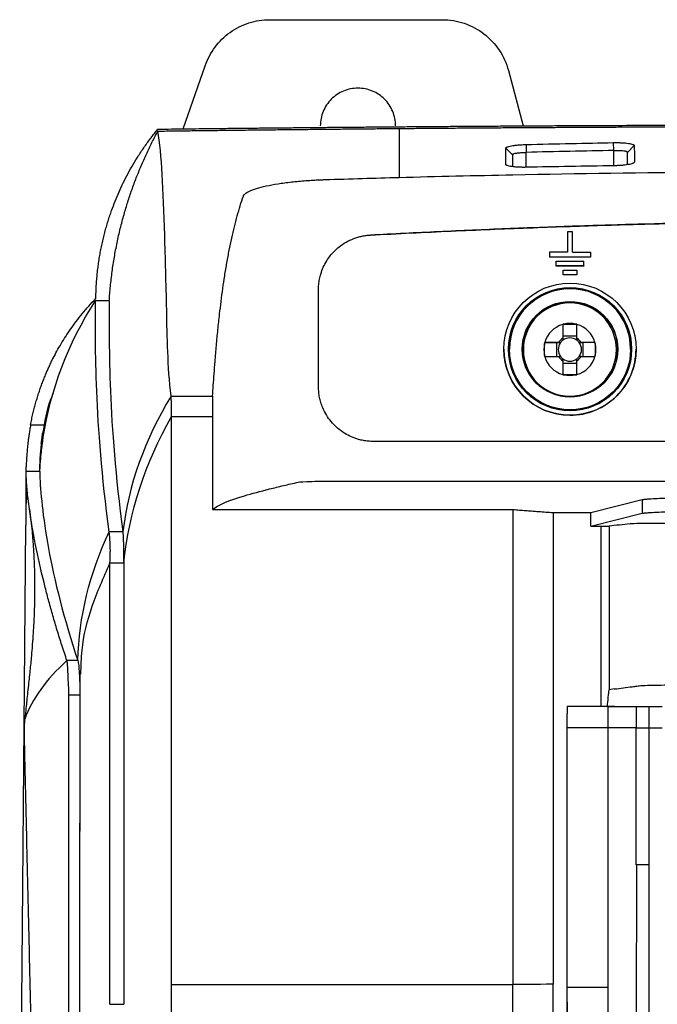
# Model space of a CAD drawing. Header units: millimetres. Extents: x 156922 to 157823, y 112322 to 113312.
# Tile 74 of 123: x 157394 to 157441, y 112876 to 112948. Entities that reach past the tile are written whole.
import ezdxf

# ---------------------------------------------------------------- set-up
doc = ezdxf.new("R2010")
doc.units = ezdxf.units.MM

msp = doc.modelspace()

# ---------------------------------------------------------------- linework, layer by layer
at = {"color": 7, "linetype": 'Continuous', "lineweight": 25}
for p, q in [((157412.73, 112947.923), (157425.335, 112947.923)), ((157406.407, 112939.953), (157408.006, 112944.562)), ((157430.165, 112944.217), (157431.25, 112940.169)), ((157431.455, 112938.809), (157431.469, 112938.234)), ((157437.869, 112938.372), (157437.858, 112938.946)), ((157439.368, 112938.732), (157438.869, 112938.23)), ((157430.469, 112938.053), (157429.968, 112938.536)), ((157430.469, 112938.053), (157430.469, 112937.208)), ((157431.469, 112937.144), (157431.469, 112938.234)), ((157437.869, 112937.256), (157437.869, 112938.372)), ((157439.3, 112937.456), (157439.369, 112937.525)), ((157434.494, 112932.439), (157434.494, 112930.939)), ((157434.844, 112932.439), (157434.494, 112932.439)), ((157434.844, 112930.939), (157434.844, 112932.439)), ((157434.494, 112930.939), (157433.169, 112930.939)), ((157433.169, 112930.939), (157433.169, 112930.589)), ((157434.844, 112930.939), (157436.169, 112930.939)), ((157436.169, 112930.939), (157436.169, 112930.589)), ((157436.169, 112930.589), (157433.169, 112930.589)), ((157433.169, 112930.587), (157433.169, 112930.589)), ((157436.169, 112930.587), (157433.169, 112930.587)), ((157433.669, 112929.939), (157433.669, 112930.289)), ((157433.669, 112930.289), (157435.669, 112930.289)), ((157435.669, 112929.939), (157435.669, 112930.289)), ((157436.169, 112930.587), (157436.169, 112930.589)), ((157433.669, 112929.937), (157433.669, 112929.939)), ((157435.669, 112929.939), (157433.669, 112929.939)), ((157435.669, 112929.937), (157433.669, 112929.937)), ((157434.169, 112929.639), (157435.169, 112929.639)), ((157434.169, 112929.289), (157434.169, 112929.639)), ((157435.169, 112929.289), (157434.169, 112929.289)), ((157434.169, 112929.287), (157434.169, 112929.289)), ((157435.169, 112929.287), (157434.169, 112929.287)), ((157435.169, 112929.639), (157435.169, 112929.289)), ((157435.169, 112929.287), (157435.169, 112929.289)), ((157435.669, 112929.939), (157435.669, 112929.937)), ((157401, 112927.392), (157400, 112927.392)), ((157434.144, 112925.671), (157434.144, 112924.667)), ((157434.223, 112925.691), (157435.095, 112925.691)), ((157435.174, 112924.667), (157435.174, 112925.671)), ((157432.81, 112924.357), (157433.676, 112924.352)), ((157432.81, 112923.406), (157432.81, 112924.279)), ((157433.834, 112924.357), (157432.83, 112924.357)), ((157433.676, 112924.352), (157433.676, 112923.327)), ((157433.676, 112924.352), (157433.981, 112924.352)), ((157435.174, 112924.82), (157434.144, 112924.82)), ((157435.336, 112924.352), (157435.642, 112924.352)), ((157436.488, 112924.357), (157435.484, 112924.357)), ((157436.508, 112924.357), (157435.642, 112924.352)), ((157435.642, 112923.327), (157435.642, 112924.352)), ((157436.508, 112924.279), (157436.508, 112923.406)), ((157429.844, 112923.862), (157429.844, 112923.862)), ((157430.244, 112923.862), (157430.244, 112923.862)), ((157431.259, 112923.837), (157431.259, 112923.833)), ((157438.059, 112923.833), (157438.059, 112923.837)), ((157439.094, 112923.862), (157439.094, 112923.862)), ((157439.494, 112923.862), (157439.494, 112923.862)), ((157432.83, 112923.327), (157433.834, 112923.327)), ((157434.144, 112923.017), (157434.144, 112922.013)), ((157434.144, 112922.853), (157435.174, 112922.853)), ((157435.174, 112922.013), (157435.174, 112923.017)), ((157435.484, 112923.327), (157436.488, 112923.327)), ((157435.095, 112921.993), (157434.223, 112921.993)), ((157405.516, 112920.426), (157408.554, 112920.426)), ((157405.554, 112918.941), (157408.554, 112918.941)), ((157395.251, 112918.338), (157396.277, 112918.338)), ((157395.928, 112914.933), (157394.928, 112914.933)), ((157395.913, 112915.118), (157395.913, 112914.933)), ((157436.184, 112911.937), (157439.951, 112912.879)), ((157439.951, 112912.879), (157439.951, 112911.879)), ((157394.905, 112912.113), (157394.896, 112911.002)), ((157408.554, 112912.157), (157430.49, 112912.157)), ((157433.426, 112911.937), (157436.184, 112911.937)), ((157436.184, 112910.937), (157439.951, 112911.879)), ((157436.184, 112910.931), (157436.95, 112910.931)), ((157402.054, 112908.228), (157401.054, 112908.228)), ((157398.712, 112901.122), (157397.912, 112901.122)), ((157398.857, 112900.139), (157398.854, 112888.671)), ((157437.916, 112899.051), (157437.521, 112898.999)), ((157398.054, 112898.623), (157398.854, 112898.623)), ((157434.458, 112897.773), (157434.458, 112897.248)), ((157437.423, 112897.773), (157434.458, 112897.773)), ((157437.423, 112897.773), (157437.423, 112896.208)), ((157437.423, 112897.773), (157437.423, 112897.772)), ((157437.423, 112897.773), (157437.423, 112897.773)), ((157437.936, 112897.771), (157437.423, 112897.773)), ((157437.423, 112897.772), (157437.423, 112896.207)), ((157439.513, 112897.769), (157439.513, 112896.204)), ((157440.423, 112897.771), (157440.423, 112896.205)), ((157437.423, 112896.207), (157434.458, 112896.208)), ((157434.462, 112895.628), (157434.458, 112895.628)), ((157434.462, 112895.628), (157434.462, 112895.628)), ((157439.53, 112874.844), (157439.541, 112886.211)), ((157405.554, 112877.469), (157430.49, 112877.469)), ((157434.458, 112876.192), (157434.458, 112877.244)), ((157437.423, 112877.244), (157434.458, 112877.244)), ((157401.054, 112876.027), (157402.054, 112876.027))]:
    msp.add_line(p, q, dxfattribs=at)
at = {"color": 7, "linetype": 'Continuous', "lineweight": 25, "flags": 128}
for points in [[(157394.455, 112856.966), (157394.522, 112865.22), (157394.657, 112881.727), (157394.896, 112911.002)], [(157401.992, 112910.521), (157401.492, 112910.521), (157400.992, 112910.521)]]:
    msp.add_lwpolyline(points, dxfattribs=at)
at = {"color": 7, "linetype": 'Continuous', "lineweight": 25}
for centre, radius in [((157434.669, 112923.862), 4.825), ((157434.669, 112923.862), 4.5), ((157434.669, 112923.862), 4.45), ((157434.669, 112923.862), 4.425), ((157434.669, 112923.859), 3.491), ((157434.669, 112923.852), 3.474)]:
    msp.add_circle(centre, radius, dxfattribs=at)
for centre, radius, start, end in [((157434.669, 112923.862), 4.425, 0.00021, 179.99979), ((157434.659, 112923.837), 3.4, 0.00023, 179.99977), ((157434.659, 112923.842), 1.9, 105.72676, 164.27294), ((157434.659, 112923.842), 1.9, 76.72621, 103.27379), ((157434.659, 112923.842), 1.9, 15.72706, 74.27324), ((157434.659, 112923.842), 1.9, 166.72608, 193.27392), ((157434.659, 112923.837), 0.851, 142.75872, 217.24128), ((157434.659, 112923.842), 0.972, 121.97775, 148.02195), ((157434.659, 112923.837), 0.851, 127.24095, 142.75875), ((157434.659, 112923.837), 0.851, 52.75907, 127.24093), ((157434.659, 112923.842), 0.972, 31.97805, 58.02225), ((157434.659, 112923.837), 0.851, 37.24125, 52.75905), ((157434.659, 112923.837), 0.851, 322.75872, 37.24128), ((157434.659, 112923.842), 1.9, 346.72608, 13.27392), ((157434.669, 112923.862), 4.825, 180.00017, 270.00013), ((157434.659, 112923.833), 3.4, 180.00023, 359.99977), ((157434.669, 112923.862), 4.825, 269.99982, 359.99988), ((157434.659, 112923.842), 1.9, 195.72706, 254.27324), ((157434.659, 112923.842), 0.972, 211.97805, 238.02225), ((157434.659, 112923.837), 0.851, 217.24125, 232.75905), ((157434.659, 112923.837), 0.851, 232.75907, 307.24093), ((157434.659, 112923.842), 1.9, 285.72676, 344.27294), ((157434.659, 112923.842), 0.972, 301.97775, 328.02195), ((157434.659, 112923.837), 0.851, 307.24095, 322.75875), ((157434.659, 112923.842), 1.9, 256.72621, 283.27379)]:
    msp.add_arc(centre, radius, start, end, dxfattribs=at)
for points, knots in [([(157408.006, 112944.562), (157408.175, 112945.049), (157408.42, 112945.509), (157409.038, 112946.334), (157409.411, 112946.698), (157410.251, 112947.296), (157410.717, 112947.529), (157411.699, 112947.843), (157412.214, 112947.923), (157412.73, 112947.923)], [0, 0, 0, 0, 0.25, 0.25, 0.5, 0.5, 0.75, 0.75, 1, 1, 1, 1]), ([(157425.335, 112947.923), (157425.881, 112947.923), (157426.426, 112947.833), (157427.459, 112947.482), (157427.947, 112947.222), (157428.812, 112946.558), (157429.19, 112946.154), (157429.796, 112945.247), (157430.024, 112944.744), (157430.165, 112944.217)], [0, 0, 0, 0, 0.25, 0.25, 0.5, 0.5, 0.75, 0.75, 1, 1, 1, 1]), ([(157421.922, 112940.173), (157421.922, 112940.533), (157421.851, 112940.893), (157421.575, 112941.558), (157421.371, 112941.863), (157420.862, 112942.372), (157420.557, 112942.576), (157419.892, 112942.851), (157419.532, 112942.923), (157418.812, 112942.923), (157418.452, 112942.851), (157417.787, 112942.576), (157417.482, 112942.372), (157416.973, 112941.863), (157416.769, 112941.558), (157416.494, 112940.893), (157416.422, 112940.533), (157416.422, 112940.173)], [0, 0, 0, 0, 0.125, 0.125, 0.25, 0.25, 0.375, 0.375, 0.5, 0.5, 0.625, 0.625, 0.75, 0.75, 0.875, 0.875, 1, 1, 1, 1]), ([(157408.574, 112939.978), (157408.986, 112939.983), (157409.809, 112939.992), (157411.046, 112940.005), (157412.286, 112940.018), (157413.528, 112940.031), (157414.773, 112940.043), (157416.02, 112940.055), (157417.269, 112940.066), (157418.521, 112940.078), (157419.774, 112940.088), (157421.031, 112940.099), (157422.289, 112940.109), (157423.55, 112940.119), (157424.813, 112940.129), (157426.079, 112940.138), (157427.346, 112940.147), (157428.616, 112940.155), (157429.889, 112940.163), (157431.164, 112940.171), (157432.441, 112940.179), (157434.136, 112940.188), (157436.25, 112940.199), (157438.785, 112940.21), (157441.322, 112940.221), (157443.863, 112940.23), (157446.407, 112940.237), (157448.954, 112940.243), (157451.504, 112940.248), (157454.058, 112940.252), (157456.614, 112940.254), (157458.319, 112940.254), (157459.172, 112940.254)], [0, 0, 0, 0, 0.025196, 0.050378, 0.075548, 0.100707, 0.125857, 0.150999, 0.176135, 0.201267, 0.226395, 0.251522, 0.276649, 0.301777, 0.326908, 0.352044, 0.377186, 0.402336, 0.427494, 0.452664, 0.477846, 0.503041, 0.552805, 0.602523, 0.652206, 0.701865, 0.751514, 0.801162, 0.850824, 0.900509, 0.950231, 1, 1, 1, 1]), ([(157422.174, 112939.98), (157422.595, 112939.983), (157423.435, 112939.991), (157424.697, 112940.001), (157425.961, 112940.011), (157427.227, 112940.021), (157428.494, 112940.03), (157429.763, 112940.039), (157431.033, 112940.047), (157432.305, 112940.055), (157433.577, 112940.063), (157434.851, 112940.07), (157436.126, 112940.077), (157437.402, 112940.084), (157438.679, 112940.09), (157439.957, 112940.096), (157441.235, 112940.101), (157442.514, 112940.106), (157443.794, 112940.111), (157445.074, 112940.116), (157446.355, 112940.119), (157447.636, 112940.123), (157448.918, 112940.126), (157450.2, 112940.129), (157451.481, 112940.132), (157452.763, 112940.134), (157454.045, 112940.135), (157455.327, 112940.137), (157456.609, 112940.138), (157457.891, 112940.138), (157458.745, 112940.138), (157459.172, 112940.138)], [0, 0, 0, 0, 0.034623, 0.069235, 0.103838, 0.138431, 0.173013, 0.207586, 0.242148, 0.276701, 0.311244, 0.345776, 0.380299, 0.414811, 0.449314, 0.483807, 0.518289, 0.552762, 0.587225, 0.621677, 0.65612, 0.690553, 0.724976, 0.759389, 0.793792, 0.828185, 0.862568, 0.896941, 0.931304, 0.965657, 1, 1, 1, 1]), ([(157400.023, 112927.569), (157400.026, 112927.723), (157400.031, 112928.029), (157400.053, 112928.486), (157400.084, 112928.939), (157400.126, 112929.387), (157400.177, 112929.831), (157400.238, 112930.27), (157400.308, 112930.704), (157400.387, 112931.134), (157400.475, 112931.558), (157400.571, 112931.977), (157400.676, 112932.391), (157400.789, 112932.8), (157400.909, 112933.203), (157401.037, 112933.601), (157401.207, 112934.091), (157401.427, 112934.674), (157401.712, 112935.35), (157402.025, 112936.023), (157402.368, 112936.692), (157402.741, 112937.355), (157403.145, 112938.012), (157403.581, 112938.662), (157404.047, 112939.304), (157404.385, 112939.722), (157404.554, 112939.931)], [0, 0, 0, 0, 0.0354691, 0.0706385, 0.1055068, 0.1400727, 0.1743349, 0.2082926, 0.2419449, 0.2752911, 0.3083307, 0.3410633, 0.3734888, 0.405607, 0.4374182, 0.4689224, 0.5001201, 0.554409, 0.6090139, 0.6639286, 0.7191499, 0.7746777, 0.8305159, 0.8866728, 0.9431613, 1, 1, 1, 1]), ([(157401, 112927.392), (157401.012, 112927.571), (157401.037, 112927.928), (157401.085, 112928.463), (157401.143, 112928.996), (157401.21, 112929.527), (157401.286, 112930.056), (157401.372, 112930.583), (157401.467, 112931.109), (157401.571, 112931.633), (157401.685, 112932.155), (157401.808, 112932.675), (157401.94, 112933.193), (157402.117, 112933.839), (157402.349, 112934.608), (157402.647, 112935.498), (157402.972, 112936.377), (157403.325, 112937.245), (157403.706, 112938.103), (157404.112, 112938.952), (157404.407, 112939.509), (157404.554, 112939.788)], [0, 0, 0, 0, 0.042126, 0.084145, 0.126063, 0.16789, 0.209632, 0.251298, 0.292895, 0.334432, 0.375917, 0.417358, 0.458762, 0.500139, 0.572517, 0.644496, 0.716121, 0.787437, 0.858491, 0.929329, 1, 1, 1, 1]), ([(157404.554, 112939.788), (157404.969, 112939.793), (157405.798, 112939.804), (157407.045, 112939.82), (157408.295, 112939.835), (157409.547, 112939.85), (157410.801, 112939.865), (157412.057, 112939.879), (157413.315, 112939.893), (157414.576, 112939.907), (157415.838, 112939.92), (157417.102, 112939.933), (157418.367, 112939.945), (157419.635, 112939.957), (157420.903, 112939.969), (157421.751, 112939.976), (157422.174, 112939.98)], [0, 0, 0, 0, 0.071745, 0.143442, 0.215089, 0.286688, 0.358239, 0.42974, 0.501193, 0.572597, 0.643953, 0.71526, 0.786518, 0.857727, 0.928888, 1, 1, 1, 1]), ([(157404.554, 112939.931), (157404.888, 112939.935), (157405.556, 112939.943), (157406.56, 112939.955), (157407.566, 112939.967), (157408.238, 112939.974), (157408.574, 112939.978)], [0, 0, 0, 0, 0.250004, 0.499998, 0.749994, 1, 1, 1, 1]), ([(157405.516, 112920.426), (157405.264, 112922.642), (157405.208, 112926.861), (157404.999, 112934.198), (157404.838, 112938.132), (157404.554, 112939.788)], [0, 0, 0, 0, 0.25, 0.5, 1, 1, 1, 1]), ([(157422.174, 112939.98), (157422.174, 112939.98), (157422.174, 112939.98), (157422.174, 112939.98), (157422.174, 112939.035), (157422.174, 112937.827), (157422.174, 112936.407)], [0, 0, 0, 0, 0.000002, 0.000002, 0.000002, 1.000002, 1.000002, 1.000002, 1.000002]), ([(157429.968, 112938.536), (157429.969, 112938.542), (157429.971, 112938.554), (157429.984, 112938.573), (157430.005, 112938.591), (157430.036, 112938.609), (157430.093, 112938.637), (157430.198, 112938.672), (157430.38, 112938.712), (157430.604, 112938.748), (157430.837, 112938.774), (157431.057, 112938.791), (157431.254, 112938.803), (157431.388, 112938.807), (157431.455, 112938.809)], [0, 0, 0, 0, 0.050026, 0.099838, 0.149686, 0.199818, 0.250479, 0.376249, 0.500254, 0.625627, 0.749894, 0.834244, 0.917035, 1, 1, 1, 1]), ([(157431.455, 112938.809), (157432.55, 112938.835), (157434.685, 112938.885), (157436.819, 112938.926), (157437.858, 112938.946)], [0, 0, 0, 0, 0.513293, 1, 1, 1, 1]), ([(157437.858, 112938.946), (157437.899, 112938.947), (157437.98, 112938.948), (157438.101, 112938.948), (157438.219, 112938.947), (157438.336, 112938.943), (157438.506, 112938.936), (157438.719, 112938.922), (157438.947, 112938.895), (157439.133, 112938.862), (157439.252, 112938.826), (157439.323, 112938.793), (157439.361, 112938.763), (157439.366, 112938.742), (157439.368, 112938.732)], [0, 0, 0, 0, 0.050233, 0.100009, 0.149689, 0.199637, 0.250206, 0.37464, 0.499905, 0.624009, 0.749713, 0.833579, 0.916583, 1, 1, 1, 1]), ([(157430.469, 112938.053), (157430.469, 112938.065), (157430.478, 112938.091), (157430.52, 112938.124), (157430.6, 112938.154), (157430.708, 112938.177), (157430.814, 112938.192), (157430.891, 112938.201), (157430.97, 112938.208), (157431.093, 112938.218), (157431.266, 112938.227), (157431.401, 112938.232), (157431.469, 112938.234)], [2, 2, 2, 2, 2.318944, 2.657867, 3.026373, 3.465176, 3.760908, 3.909856, 4.059502, 4.340044, 4.759374, 5.182784, 5.182784, 5.182784, 5.182784]), ([(157437.869, 112938.372), (157436.801, 112938.351), (157434.668, 112938.31), (157432.535, 112938.26), (157431.469, 112938.234)], [0, 0, 0, 0, 0.5003796, 1, 1, 1, 1]), ([(157437.869, 112938.372), (157437.931, 112938.374), (157438.055, 112938.376), (157438.244, 112938.377), (157438.428, 112938.371), (157438.576, 112938.358), (157438.67, 112938.344), (157438.74, 112938.328), (157438.787, 112938.313), (157438.832, 112938.291), (157438.861, 112938.266), (157438.869, 112938.242), (157438.869, 112938.23)], [2, 2, 2, 2, 2.389012, 2.775287, 3.220522, 3.663857, 3.956252, 4.11332, 4.427362, 4.585395, 4.905934, 5.206279, 5.206279, 5.206279, 5.206279]), ([(157438.869, 112937.336), (157438.869, 112937.44), (157438.869, 112937.751), (157438.869, 112938.038), (157438.869, 112938.23)], [0, 0, 0, 0, 0.332172, 1, 1, 1, 1]), ([(157431.461, 112937.144), (157431.422, 112937.143), (157431.345, 112937.142), (157431.23, 112937.142), (157431.118, 112937.143), (157431.008, 112937.146), (157430.845, 112937.152), (157430.639, 112937.166), (157430.412, 112937.191), (157430.223, 112937.224), (157430.097, 112937.259), (157430.021, 112937.293), (157429.979, 112937.324), (157429.973, 112937.345), (157429.97, 112937.356)], [0, 0, 0, 0, 0.050846, 0.10102, 0.150799, 0.200467, 0.250311, 0.375587, 0.500045, 0.62522, 0.749781, 0.833667, 0.916565, 1, 1, 1, 1]), ([(157437.863, 112937.256), (157436.796, 112937.239), (157434.662, 112937.206), (157432.528, 112937.165), (157431.461, 112937.144)], [0, 0, 0, 0, 0.4999968, 1, 1, 1, 1]), ([(157439.369, 112937.525), (157439.368, 112937.518), (157439.365, 112937.505), (157439.35, 112937.485), (157439.325, 112937.466), (157439.291, 112937.446), (157439.226, 112937.417), (157439.11, 112937.381), (157438.919, 112937.341), (157438.689, 112937.307), (157438.459, 112937.284), (157438.245, 112937.269), (157438.056, 112937.26), (157437.927, 112937.257), (157437.863, 112937.256)], [0, 0, 0, 0, 0.050219, 0.10003, 0.149789, 0.199854, 0.250572, 0.375235, 0.500238, 0.624419, 0.7499, 0.83292, 0.915876, 1, 1, 1, 1]), ([(157410.798, 112935.042), (157410.803, 112935.056), (157410.814, 112935.084), (157410.842, 112935.126), (157410.877, 112935.167), (157410.921, 112935.209), (157410.998, 112935.272), (157411.131, 112935.354), (157411.346, 112935.455), (157411.609, 112935.554), (157412.023, 112935.681), (157412.65, 112935.829), (157413.401, 112935.957), (157414.054, 112936.045), (157414.568, 112936.103), (157415.101, 112936.152), (157415.59, 112936.189), (157416.026, 112936.215), (157416.405, 112936.234), (157416.659, 112936.243), (157416.786, 112936.248)], [0, 0, 0, 0, 0.02518, 0.05031, 0.075421, 0.100546, 0.125718, 0.188251, 0.250767, 0.313497, 0.376193, 0.502519, 0.6273, 0.689278, 0.751072, 0.813058, 0.874867, 0.916644, 0.958297, 1, 1, 1, 1]), ([(157416.786, 112936.248), (157417.69, 112936.276), (157419.486, 112936.332), (157421.283, 112936.383), (157422.174, 112936.408)], [0, 0, 0, 0, 0.503545, 1, 1, 1, 1]), ([(157408.554, 112920.426), (157408.57, 112920.687), (157408.605, 112921.235), (157408.664, 112922.082), (157408.739, 112923.064), (157408.829, 112924.137), (157408.939, 112925.291), (157409.054, 112926.356), (157409.174, 112927.365), (157409.298, 112928.295), (157409.438, 112929.241), (157409.594, 112930.175), (157409.765, 112931.094), (157409.948, 112931.969), (157410.142, 112932.801), (157410.349, 112933.589), (157410.565, 112934.337), (157410.721, 112934.808), (157410.798, 112935.042)], [0, 0, 0, 0, 0.046034, 0.09642, 0.151154, 0.223229, 0.293113, 0.366994, 0.426739, 0.490241, 0.552892, 0.62043, 0.68675, 0.75185, 0.81573, 0.878385, 0.93981, 1, 1, 1, 1]), ([(157420.084, 112932.198), (157421.077, 112932.249), (157423.044, 112932.35), (157425.961, 112932.487), (157428.815, 112932.612), (157431.606, 112932.724), (157434.333, 112932.823), (157436.998, 112932.911), (157440.133, 112933.003), (157443.722, 112933.092), (157447.748, 112933.169), (157451.659, 112933.222), (157455.454, 112933.254), (157457.946, 112933.258), (157459.172, 112933.26)], [0, 0, 0, 0, 0.076331, 0.151025, 0.224069, 0.295482, 0.365274, 0.433442, 0.499982, 0.605894, 0.708863, 0.808877, 0.905926, 1, 1, 1, 1]), ([(157498.261, 112932.194), (157497.303, 112932.243), (157495.397, 112932.341), (157492.551, 112932.475), (157489.732, 112932.598), (157486.941, 112932.711), (157484.177, 112932.813), (157481.441, 112932.904), (157476.352, 112933.054), (157468.934, 112933.21), (157459.175, 112933.279), (157449.413, 112933.21), (157441.307, 112933.04), (157434.83, 112932.839), (157429.988, 112932.657), (157425.063, 112932.445), (157421.753, 112932.278), (157420.084, 112932.194)], [0, 0, 0, 0, 0.036786, 0.073214, 0.109285, 0.144998, 0.180355, 0.215357, 0.250002, 0.375639, 0.499952, 0.62432, 0.75004, 0.810926, 0.872879, 0.935903, 1, 1, 1, 1]), ([(157416.292, 112928.207), (157416.293, 112928.271), (157416.295, 112928.4), (157416.309, 112928.593), (157416.332, 112928.785), (157416.365, 112928.975), (157416.407, 112929.164), (157416.487, 112929.458), (157416.633, 112929.85), (157416.871, 112930.296), (157417.146, 112930.69), (157417.45, 112931.032), (157417.829, 112931.372), (157418.297, 112931.691), (157418.768, 112931.912), (157419.161, 112932.045), (157419.464, 112932.121), (157419.772, 112932.175), (157419.98, 112932.191), (157420.084, 112932.198)], [0, 0, 0, 0, 0.032147, 0.064206, 0.096246, 0.128333, 0.16053, 0.192906, 0.2806, 0.368692, 0.444327, 0.518769, 0.593357, 0.694971, 0.796168, 0.847362, 0.898188, 0.948962, 1, 1, 1, 1]), ([(157416.292, 112921.126), (157416.292, 112921.84), (157416.292, 112923.341), (157416.292, 112925.702), (157416.292, 112927.347), (157416.292, 112928.207)], [0, 0, 0, 0, 0.302386, 0.63571, 1, 1, 1, 1]), ([(157395.253, 112918.338), (157395.279, 112918.472), (157395.331, 112918.74), (157395.419, 112919.135), (157395.514, 112919.522), (157395.615, 112919.9), (157395.723, 112920.27), (157395.837, 112920.63), (157395.956, 112920.982), (157396.079, 112921.325), (157396.207, 112921.658), (157396.339, 112921.983), (157396.475, 112922.299), (157396.614, 112922.607), (157396.755, 112922.905), (157396.939, 112923.276), (157397.177, 112923.726), (157397.482, 112924.259), (157397.817, 112924.8), (157398.184, 112925.348), (157398.586, 112925.901), (157399.025, 112926.458), (157399.502, 112927.018), (157399.848, 112927.384), (157400.023, 112927.569)], [0, 0, 0, 0, 0.040776, 0.080793, 0.12005, 0.158548, 0.196285, 0.233262, 0.26948, 0.304937, 0.339636, 0.373576, 0.406755, 0.439171, 0.470824, 0.501713, 0.557969, 0.61594, 0.675625, 0.737023, 0.800143, 0.864996, 0.931604, 1, 1, 1, 1]), ([(157396.89, 112920.624), (157396.836, 112920.496), (157396.437, 112919.547), (157396.273, 112918.554), (157396.131, 112917.695)], [0, 0, 0, 0, 0.13507, 1, 1, 1, 1]), ([(157420.292, 112917.128), (157420.231, 112917.129), (157420.11, 112917.13), (157419.928, 112917.143), (157419.747, 112917.163), (157419.568, 112917.192), (157419.39, 112917.229), (157419.096, 112917.304), (157418.696, 112917.446), (157418.176, 112917.715), (157417.666, 112918.085), (157417.215, 112918.546), (157416.854, 112919.052), (157416.616, 112919.526), (157416.459, 112919.961), (157416.363, 112920.344), (157416.303, 112920.734), (157416.296, 112920.995), (157416.292, 112921.126)], [0, 0, 0, 0, 0.029009, 0.057888, 0.086702, 0.115512, 0.144382, 0.173374, 0.259904, 0.346185, 0.452353, 0.559361, 0.653149, 0.747756, 0.811137, 0.873803, 0.936516, 1, 1, 1, 1]), ([(157408.554, 112920.426), (157408.554, 112920.414), (157408.554, 112920.39), (157408.554, 112920.346), (157408.554, 112920.301), (157408.554, 112920.255), (157408.554, 112920.156), (157408.554, 112920.025), (157408.554, 112919.832), (157408.554, 112919.652), (157408.554, 112919.475), (157408.554, 112919.317), (157408.554, 112919.19), (157408.554, 112919.054), (157408.554, 112918.972), (157408.554, 112918.941)], [0, 0, 0, 0, 0.058406, 0.11176, 0.160221, 0.203841, 0.24262, 0.425098, 0.499817, 0.629168, 0.757215, 0.798101, 0.881123, 0.955067, 1, 1, 1, 1]), ([(157408.554, 112918.941), (157408.554, 112918.182), (157408.554, 112915.924), (157408.554, 112913.66), (157408.554, 112912.157)], [0, 0, 0, 0, 0.335932, 1, 1, 1, 1]), ([(157395.252, 112918.338), (157395.241, 112918.277), (157395.22, 112918.159), (157395.191, 112917.98), (157395.163, 112917.805), (157395.137, 112917.636), (157395.114, 112917.473), (157395.093, 112917.319), (157395.074, 112917.173), (157395.057, 112917.036), (157395.031, 112916.81), (157394.999, 112916.491), (157394.966, 112916.075), (157394.942, 112915.67), (157394.934, 112915.403), (157394.93, 112915.273)], [0, 0, 0, 0, 0.069272, 0.135403, 0.198247, 0.257677, 0.313579, 0.365854, 0.414418, 0.459197, 0.500133, 0.634043, 0.762247, 0.884336, 1, 1, 1, 1]), ([(157395.928, 112914.933), (157395.932, 112915.007), (157395.94, 112915.155), (157395.955, 112915.376), (157395.971, 112915.599), (157395.989, 112915.823), (157396.009, 112916.047), (157396.033, 112916.288), (157396.062, 112916.552), (157396.097, 112916.843), (157396.137, 112917.146), (157396.166, 112917.342), (157396.181, 112917.444)], [0, 0, 0, 0, 0.079794, 0.160987, 0.243583, 0.327587, 0.413002, 0.499832, 0.609156, 0.728957, 0.859237, 1, 1, 1, 1]), ([(157396.028, 112916.941), (157396.036, 112917.007), (157396.052, 112917.139), (157396.078, 112917.331), (157396.104, 112917.517), (157396.122, 112917.636), (157396.131, 112917.695)], [0, 0, 0, 0, 0.249758, 0.499288, 0.749175, 1, 1, 1, 1]), ([(157459.172, 112917.128), (157457.367, 112917.128), (157453.881, 112917.128), (157448.836, 112917.128), (157444.161, 112917.128), (157437.94, 112917.128), (157430.025, 112917.129), (157423.545, 112917.128), (157420.292, 112917.128)], [0, 0, 0, 0, 0.139252, 0.269004, 0.389253, 0.5, 0.749024, 1, 1, 1, 1]), ([(157396.028, 112916.941), (157396.021, 112916.882), (157396.008, 112916.765), (157395.989, 112916.588), (157395.973, 112916.414), (157395.958, 112916.241), (157395.941, 112916.017), (157395.925, 112915.743), (157395.913, 112915.425), (157395.913, 112915.218), (157395.912, 112915.118)], [0, 0, 0, 0, 0.1048702, 0.2067731, 0.3057135, 0.4016961, 0.4947263, 0.6758516, 0.8442434, 1, 1, 1, 1]), ([(157394.923, 112912.371), (157394.925, 112912.774), (157394.931, 112913.708), (157394.93, 112914.705), (157394.93, 112915.273)], [0, 0, 0, 0, 0.430931, 1, 1, 1, 1]), ([(157397.912, 112901.122), (157397.848, 112901.31), (157397.721, 112901.685), (157397.54, 112902.241), (157397.365, 112902.791), (157397.197, 112903.335), (157397.036, 112903.871), (157396.881, 112904.401), (157396.733, 112904.922), (157396.543, 112905.614), (157396.147, 112907.129), (157395.722, 112908.987), (157395.356, 112910.93), (157395.163, 112912.184), (157395.053, 112913.08), (157394.997, 112913.646), (157394.962, 112914.084), (157394.943, 112914.415), (157394.936, 112914.593), (157394.933, 112914.672)], [0, 0, 0, 0, 0.0307929, 0.0615858, 0.0923788, 0.123172, 0.1539656, 0.1847596, 0.2155542, 0.2463498, 0.3091936, 0.4946311, 0.6156828, 0.74556, 0.8146323, 0.874609, 0.9254945, 0.9672913, 1, 1, 1, 1]), ([(157408.554, 112912.157), (157408.926, 112912.491), (157410.184, 112912.992), (157412.359, 112913.573), (157413.387, 112913.822), (157414.088, 112913.988), (157414.444, 112914.071), (157414.808, 112914.153)], [0, 0, 0, 0, 0.5, 0.75, 0.875, 0.875, 1, 1, 1, 1]), ([(157414.808, 112914.153), (157414.907, 112914.176), (157415.27, 112914.197), (157416.349, 112914.227), (157417.065, 112914.236), (157417.781, 112914.236)], [0, 0, 0, 0, 0.5, 0.5, 1, 1, 1, 1]), ([(157417.781, 112914.236), (157418.114, 112914.236), (157418.447, 112914.236), (157420.957, 112914.236), (157425.312, 112914.236), (157438.776, 112914.236), (157450.063, 112914.236), (157459.172, 112914.236)], [3.331036, 3.331036, 3.331036, 3.331036, 3.380178, 3.380178, 3.70156, 4.022942, 5.367207, 5.367207, 5.367207, 5.367207]), ([(157395.02, 112913.42), (157395.007, 112913.35), (157394.921, 112912.9), (157394.912, 112912.473), (157394.905, 112912.113)], [0, 0, 0, 0, 0.155397, 1, 1, 1, 1]), ([(157439.951, 112912.879), (157439.962, 112912.882), (157439.984, 112912.887), (157440.029, 112912.894), (157440.083, 112912.902), (157440.146, 112912.909), (157440.218, 112912.916), (157440.3, 112912.923), (157440.391, 112912.93), (157440.492, 112912.937), (157440.729, 112912.952), (157441.171, 112912.974), (157441.806, 112912.995), (157442.383, 112913.009), (157442.852, 112913.019), (157443.344, 112913.027), (157443.814, 112913.033), (157444.255, 112913.038), (157444.66, 112913.041), (157445.07, 112913.043), (157445.485, 112913.045), (157445.763, 112913.045), (157445.903, 112913.045)], [0, 0, 0, 0, 0.028047, 0.055938, 0.083716, 0.111427, 0.139117, 0.166831, 0.194616, 0.222515, 0.250575, 0.376224, 0.501932, 0.566774, 0.631679, 0.695414, 0.759213, 0.807597, 0.855633, 0.903555, 0.951599, 1, 1, 1, 1]), ([(157395.17, 112912.172), (157395.207, 112911.896), (157395.277, 112911.374), (157395.356, 112910.613), (157395.412, 112909.965), (157395.449, 112909.448), (157395.475, 112909.028), (157395.497, 112908.603), (157395.519, 112908.088), (157395.538, 112907.449), (157395.548, 112906.75), (157395.547, 112906.035), (157395.537, 112905.385), (157395.519, 112904.749), (157395.495, 112904.15), (157395.459, 112903.471), (157395.414, 112902.751), (157395.346, 112901.864), (157395.253, 112900.855), (157395.164, 112900.028), (157395.121, 112899.624)], [0, 0, 0, 0, 0.081561, 0.154231, 0.212952, 0.258613, 0.292196, 0.325741, 0.372833, 0.42765, 0.489422, 0.546467, 0.598416, 0.639547, 0.68664, 0.743111, 0.808162, 0.874182, 0.938386, 1, 1, 1, 1]), ([(157430.49, 112912.157), (157430.653, 112912.143), (157430.964, 112912.118), (157431.418, 112912.082), (157431.883, 112912.046), (157432.372, 112912.01), (157432.895, 112911.973), (157433.251, 112911.949), (157433.425, 112911.937)], [0, 0, 0, 0, 0.1785, 0.340411, 0.485742, 0.666229, 0.837633, 1, 1, 1, 1]), ([(157439.951, 112911.879), (157439.962, 112911.882), (157439.985, 112911.887), (157440.033, 112911.895), (157440.092, 112911.903), (157440.163, 112911.91), (157440.245, 112911.918), (157440.34, 112911.926), (157440.447, 112911.934), (157440.688, 112911.95), (157441.14, 112911.973), (157441.77, 112911.994), (157442.322, 112912.008), (157442.737, 112912.017), (157443.171, 112912.024), (157443.619, 112912.031), (157444.076, 112912.036), (157444.537, 112912.04), (157444.997, 112912.043), (157445.452, 112912.045), (157445.754, 112912.045), (157445.903, 112912.045)], [0, 0, 0, 0, 0.028836, 0.058103, 0.087785, 0.117862, 0.148314, 0.179118, 0.21025, 0.241681, 0.370045, 0.499871, 0.557955, 0.615835, 0.673312, 0.730196, 0.786307, 0.84148, 0.895569, 0.948445, 1, 1, 1, 1]), ([(157436.95, 112910.931), (157437.079, 112910.931), (157437.204, 112910.932), (157437.408, 112910.937), (157437.484, 112910.94), (157437.522, 112910.944)], [0, 0, 0, 0, 0.5, 0.5, 1, 1, 1, 1]), ([(157401.992, 112910.521), (157401.993, 112910.513), (157401.996, 112910.493), (157402, 112910.448), (157402.005, 112910.376), (157402.011, 112910.282), (157402.018, 112910.135), (157402.026, 112909.928), (157402.035, 112909.643), (157402.041, 112909.378), (157402.046, 112909.156), (157402.048, 112908.983), (157402.051, 112908.808), (157402.052, 112908.622), (157402.054, 112908.429), (157402.054, 112908.295), (157402.054, 112908.228)], [0, 0, 0, 0, 0.027471, 0.069162, 0.125109, 0.194431, 0.250243, 0.375342, 0.500284, 0.625072, 0.693305, 0.750063, 0.81254, 0.875191, 0.937711, 1, 1, 1, 1]), ([(157398.929, 112900.136), (157398.944, 112900.717), (157398.984, 112902.383), (157399.65, 112905.113), (157400.586, 112907.19), (157401.054, 112908.228)], [0, 0, 0, 0, 0.211067, 0.605541, 1, 1, 1, 1]), ([(157398.054, 112898.623), (157398.054, 112898.65), (157398.053, 112898.727), (157398.05, 112898.874), (157398.043, 112899.071), (157398.031, 112899.276), (157398.015, 112899.549), (157398, 112899.853), (157397.992, 112900.084), (157397.987, 112900.2), (157397.985, 112900.229), (157397.983, 112900.275), (157397.98, 112900.338), (157397.976, 112900.415), (157397.971, 112900.507), (157397.965, 112900.609), (157397.958, 112900.721), (157397.949, 112900.837), (157397.94, 112900.95), (157397.929, 112901.055), (157397.917, 112901.099), (157397.912, 112901.122)], [0, 0, 0, 0, 0.022734, 0.064518, 0.125465, 0.195195, 0.251344, 0.383977, 0.50114, 0.505607, 0.516804, 0.534741, 0.559429, 0.590877, 0.629089, 0.674064, 0.72581, 0.784373, 0.849701, 0.921554, 1, 1, 1, 1]), ([(157398.712, 112901.122), (157398.731, 112901.022), (157398.769, 112900.821), (157398.809, 112900.188), (157398.836, 112899.724), (157398.841, 112899.417), (157398.841, 112899.392)], [0, 0, 0, 0, 0.323696, 0.647952, 0.971566, 1, 1, 1, 1]), ([(157395.13, 112899.702), (157395.122, 112899.633), (157395.09, 112899.345), (157395.036, 112898.841), (157394.972, 112898.229), (157394.918, 112897.695), (157394.874, 112897.248), (157394.848, 112896.978), (157394.836, 112896.859)], [0, 0, 0, 0, 0.079211, 0.329933, 0.547368, 0.731523, 0.8824, 1, 1, 1, 1]), ([(157437.916, 112899.051), (157438.35, 112899.107), (157438.784, 112899.164), (157439.326, 112899.235), (157439.433, 112899.25), (157439.607, 112899.271), (157439.666, 112899.278), (157439.788, 112899.292), (157439.867, 112899.299), (157440.171, 112899.317), (157440.452, 112899.328), (157441.11, 112899.341), (157441.478, 112899.345), (157441.849, 112899.345)], [0, 0, 0, 0, 0.4999993, 0.4999993, 0.6249993, 0.6249993, 0.6874993, 0.6874993, 0.7499993, 0.7499993, 0.8749993, 0.8749993, 0.9999993, 0.9999993, 0.9999993, 0.9999993]), ([(157398.054, 112844.802), (157398.054, 112845.619), (157398.054, 112847.236), (157398.054, 112849.633), (157398.054, 112851.976), (157398.054, 112854.265), (157398.054, 112856.5), (157398.054, 112858.681), (157398.054, 112860.808), (157398.054, 112862.882), (157398.054, 112864.901), (157398.054, 112866.866), (157398.054, 112868.778), (157398.054, 112870.636), (157398.054, 112872.44), (157398.054, 112874.191), (157398.054, 112875.888), (157398.054, 112877.531), (157398.054, 112879.12), (157398.054, 112880.656), (157398.054, 112882.138), (157398.054, 112883.567), (157398.054, 112884.943), (157398.054, 112886.265), (157398.054, 112887.533), (157398.054, 112888.749), (157398.054, 112889.911), (157398.054, 112891.019), (157398.054, 112892.075), (157398.054, 112893.077), (157398.054, 112894.026), (157398.054, 112894.922), (157398.054, 112895.765), (157398.054, 112896.554), (157398.054, 112897.291), (157398.054, 112897.975), (157398.054, 112898.413), (157398.054, 112898.623)], [0, 0, 0, 0, 0.045365, 0.089743, 0.133132, 0.175533, 0.216947, 0.257372, 0.29681, 0.335259, 0.372721, 0.409195, 0.444682, 0.47918, 0.512691, 0.545214, 0.576749, 0.607297, 0.636856, 0.665428, 0.693012, 0.719608, 0.745216, 0.769837, 0.793469, 0.816114, 0.83777, 0.858439, 0.87812, 0.896813, 0.914518, 0.931235, 0.946964, 0.961705, 0.975458, 0.988223, 1, 1, 1, 1]), ([(157437.521, 112898.999), (157437.517, 112898.998), (157437.513, 112898.989), (157437.507, 112898.97), (157437.504, 112898.959), (157437.497, 112898.926), (157437.493, 112898.901), (157437.482, 112898.828), (157437.475, 112898.777), (157437.457, 112898.622), (157437.446, 112898.517), (157437.416, 112898.201), (157437.398, 112897.987), (157437.381, 112897.773)], [0, 0, 0, 0, 0.03125, 0.03125, 0.0625, 0.0625, 0.125, 0.125, 0.25, 0.25, 0.5, 0.5, 1, 1, 1, 1]), ([(157439.513, 112897.769), (157439.574, 112897.769), (157439.661, 112897.769), (157439.862, 112897.769), (157439.973, 112897.769), (157440.175, 112897.769), (157440.265, 112897.769), (157440.388, 112897.769), (157440.423, 112897.77), (157440.423, 112897.77)], [0, 0, 0, 0, 0.25, 0.25, 0.5, 0.5, 0.75, 0.75, 1, 1, 1, 1]), ([(157394.833, 112894.243), (157394.831, 112894.304), (157394.828, 112894.426), (157394.825, 112894.606), (157394.822, 112894.782), (157394.819, 112894.956), (157394.815, 112895.208), (157394.812, 112895.532), (157394.811, 112895.901), (157394.813, 112896.227), (157394.818, 112896.471), (157394.823, 112896.646), (157394.829, 112896.77), (157394.834, 112896.829), (157394.836, 112896.859)], [0, 0, 0, 0, 0.0507604, 0.1010401, 0.1510245, 0.2009023, 0.2508636, 0.3746224, 0.5000338, 0.6252964, 0.7492033, 0.8323235, 0.915631, 1, 1, 1, 1]), ([(157437.423, 112896.207), (157437.423, 112895.424), (157437.423, 112893.856), (157437.423, 112891.499), (157437.423, 112889.137), (157437.423, 112886.769), (157437.423, 112884.396), (157437.423, 112882.017), (157437.423, 112879.633), (157437.423, 112878.04), (157437.423, 112877.244)], [0, 0, 0, 0, 0.124274, 0.248751, 0.373432, 0.498321, 0.62342, 0.748731, 0.874257, 1, 1, 1, 1]), ([(157439.513, 112896.204), (157439.574, 112896.204), (157439.661, 112896.204), (157439.862, 112896.204), (157439.973, 112896.204), (157440.175, 112896.204), (157440.265, 112896.204), (157440.389, 112896.204), (157440.423, 112896.204), (157440.423, 112896.204)], [0, 0, 0, 0, 0.25, 0.25, 0.5, 0.5, 0.75, 0.75, 1, 1, 1, 1]), ([(157395.986, 112845.006), (157395.967, 112845.833), (157395.928, 112847.491), (157395.869, 112849.985), (157395.81, 112852.491), (157395.751, 112855.009), (157395.692, 112857.539), (157395.632, 112860.082), (157395.572, 112862.637), (157395.512, 112865.204), (157395.452, 112867.783), (157395.391, 112870.374), (157395.33, 112872.978), (157395.269, 112875.594), (157395.208, 112878.222), (157395.146, 112880.862), (157395.084, 112883.515), (157395.021, 112886.18), (157394.958, 112888.857), (157394.895, 112891.546), (157394.854, 112893.343), (157394.833, 112894.243)], [0, 0, 0, 0, 0.050315, 0.100882, 0.151704, 0.20278, 0.254111, 0.305699, 0.357543, 0.409646, 0.462006, 0.514627, 0.567507, 0.620648, 0.67405, 0.727715, 0.781643, 0.835835, 0.890291, 0.945013, 1, 1, 1, 1]), ([(157398.854, 112844.802), (157398.854, 112850.802), (157398.854, 112862.802), (157398.854, 112877.626), (157398.854, 112886.424), (157398.854, 112889.264)], [0, 0, 0, 0, 0.403758, 0.807526, 1, 1, 1, 1]), ([(157440.423, 112886.209), (157440.423, 112886.21), (157440.388, 112886.21), (157440.261, 112886.212), (157440.169, 112886.212), (157439.964, 112886.213), (157439.85, 112886.213), (157439.65, 112886.212), (157439.562, 112886.212), (157439.503, 112886.211)], [0, 0, 0, 0, 0.25, 0.25, 0.5, 0.5, 0.75, 0.75, 1, 1, 1, 1]), ([(157437.423, 112877.244), (157437.423, 112876.466), (157437.423, 112874.91), (157437.423, 112872.572), (157437.423, 112870.228), (157437.423, 112867.877), (157437.423, 112865.52), (157437.423, 112863.157), (157437.423, 112860.788), (157437.423, 112858.413), (157437.423, 112856.032), (157437.423, 112853.644), (157437.423, 112851.25), (157437.423, 112848.85), (157437.423, 112846.444), (157437.423, 112844.032), (157437.423, 112841.613), (157437.423, 112839.188), (157437.423, 112836.757), (157437.423, 112835.135), (157437.423, 112834.322)], [0, 0, 0, 0, 0.054541, 0.109196, 0.163966, 0.218852, 0.273855, 0.328977, 0.384217, 0.439578, 0.49506, 0.550664, 0.606391, 0.662241, 0.718217, 0.774318, 0.830546, 0.886902, 0.943386, 1, 1, 1, 1])]:
    msp.add_open_spline(points, degree=3, knots=knots, dxfattribs=at)
for points in [[(157439.368, 112938.732), (157439.369, 112938.352), (157439.369, 112937.949), (157439.369, 112937.525)], [(157429.97, 112937.356), (157429.969, 112937.771), (157429.969, 112938.165), (157429.968, 112938.536)], [(157422.174, 112936.407), (157424.947, 112936.482), (157427.721, 112936.546), (157430.494, 112936.601)], [(157430.494, 112936.601), (157440.052, 112936.789), (157449.612, 112936.862), (157459.172, 112936.862)], [(157396.181, 112917.444), (157396.71, 112920.898), (157397.965, 112924.288), (157400, 112927.392)], [(157400.992, 112910.521), (157400.455, 112914.634), (157399.938, 112921.401), (157400, 112925.717), (157400, 112927.392)], [(157401, 112927.392), (157401, 112925.717), (157400.938, 112921.401), (157401.455, 112914.634), (157401.992, 112910.521)], [(157434.223, 112925.691), (157434.196, 112925.691), (157434.17, 112925.691), (157434.144, 112925.691)], [(157434.144, 112925.671), (157434.144, 112925.678), (157434.144, 112925.685), (157434.144, 112925.691)], [(157435.174, 112925.691), (157435.148, 112925.691), (157435.121, 112925.691), (157435.095, 112925.691)], [(157435.174, 112925.691), (157435.174, 112925.685), (157435.174, 112925.678), (157435.174, 112925.671)], [(157432.81, 112924.357), (157432.817, 112924.357), (157432.823, 112924.357), (157432.83, 112924.357)], [(157432.81, 112924.357), (157432.81, 112924.331), (157432.81, 112924.305), (157432.81, 112924.279)], [(157433.834, 112924.357), (157433.882, 112924.355), (157433.931, 112924.353), (157433.981, 112924.352)], [(157434.144, 112924.667), (157434.144, 112924.618), (157434.144, 112924.567), (157434.144, 112924.514)], [(157435.174, 112924.667), (157435.174, 112924.618), (157435.174, 112924.567), (157435.174, 112924.514)], [(157435.484, 112924.357), (157435.436, 112924.355), (157435.387, 112924.353), (157435.336, 112924.352)], [(157436.488, 112924.357), (157436.495, 112924.357), (157436.501, 112924.357), (157436.508, 112924.357)], [(157436.508, 112924.279), (157436.508, 112924.305), (157436.508, 112924.331), (157436.508, 112924.357)], [(157432.81, 112923.406), (157432.81, 112923.38), (157432.81, 112923.354), (157432.81, 112923.327)], [(157432.83, 112923.327), (157432.823, 112923.327), (157432.817, 112923.327), (157432.81, 112923.327)], [(157433.834, 112923.327), (157433.882, 112923.325), (157433.931, 112923.324), (157433.981, 112923.322)], [(157434.144, 112923.017), (157434.144, 112923.063), (157434.144, 112923.11), (157434.144, 112923.159)], [(157435.174, 112923.017), (157435.174, 112923.063), (157435.174, 112923.11), (157435.174, 112923.159)], [(157435.484, 112923.327), (157435.436, 112923.325), (157435.387, 112923.324), (157435.336, 112923.322)], [(157436.508, 112923.327), (157436.501, 112923.327), (157436.495, 112923.327), (157436.488, 112923.327)], [(157436.508, 112923.327), (157436.508, 112923.354), (157436.508, 112923.38), (157436.508, 112923.406)], [(157434.144, 112921.993), (157434.144, 112922), (157434.144, 112922.007), (157434.144, 112922.013)], [(157434.144, 112921.993), (157434.17, 112921.993), (157434.196, 112921.993), (157434.223, 112921.993)], [(157435.095, 112921.993), (157435.121, 112921.993), (157435.148, 112921.993), (157435.174, 112921.993)], [(157435.174, 112922.013), (157435.174, 112922.007), (157435.174, 112922), (157435.174, 112921.993)], [(157405.516, 112920.426), (157403.6, 112917.308), (157402.403, 112913.942), (157401.992, 112910.521)], [(157405.554, 112918.941), (157405.554, 112919.288), (157405.544, 112919.902), (157405.527, 112920.33), (157405.516, 112920.426)], [(157402.054, 112908.228), (157402.441, 112911.926), (157403.631, 112915.568), (157405.554, 112918.941)], [(157405.554, 112877.469), (157405.554, 112891.385), (157405.554, 112905.223), (157405.554, 112918.941)], [(157394.933, 112914.672), (157394.93, 112914.763), (157394.929, 112914.85), (157394.928, 112914.933)], [(157395.928, 112914.933), (157395.928, 112914.85), (157395.93, 112914.763), (157395.932, 112914.672)], [(157395.932, 112914.672), (157395.96, 112913.5), (157396.309, 112909.804), (157397.674, 112904.178), (157398.712, 112901.122)], [(157430.49, 112912.157), (157430.49, 112900.664), (157430.49, 112889.094), (157430.49, 112877.469)], [(157433.426, 112911.937), (157433.426, 112900.525), (157433.426, 112889.033), (157433.426, 112877.49)], [(157436.184, 112910.931), (157436.184, 112911.266), (157436.184, 112911.602), (157436.184, 112911.937)], [(157436.949, 112897.773), (157436.948, 112902.169), (157436.949, 112906.556), (157436.95, 112910.931)], [(157437.522, 112910.944), (157437.521, 112906.971), (157437.521, 112902.989), (157437.521, 112898.999)], [(157439.056, 112911.101), (157438.549, 112911.049), (157438.034, 112910.996), (157437.522, 112910.944)], [(157440.969, 112911.146), (157440.111, 112911.146), (157439.304, 112911.127), (157439.056, 112911.101)], [(157441.849, 112911.146), (157441.556, 112911.146), (157441.265, 112911.146), (157440.969, 112911.146)], [(157398.712, 112901.122), (157398.784, 112904.306), (157399.555, 112907.482), (157400.992, 112910.521)], [(157401.054, 112908.228), (157401.054, 112908.498), (157401.091, 112909.009), (157401.069, 112909.656), (157401.038, 112910.201), (157401.001, 112910.453), (157400.992, 112910.521)], [(157401.054, 112876.027), (157401.054, 112886.816), (157401.054, 112897.556), (157401.054, 112908.228)], [(157402.054, 112908.228), (157402.054, 112897.556), (157402.054, 112886.816), (157402.054, 112876.027)], [(157397.912, 112901.122), (157396.38, 112899.754), (157395.344, 112898.318), (157394.836, 112896.859)], [(157437.423, 112897.772), (157437.586, 112897.772), (157437.757, 112897.772), (157437.936, 112897.771)], [(157437.936, 112897.771), (157438.408, 112897.771), (157438.935, 112897.77), (157439.513, 112897.769)], [(157440.423, 112897.771), (157440.751, 112897.771), (157441.079, 112897.771), (157441.407, 112897.771)], [(157434.458, 112895.628), (157434.458, 112896.168), (157434.458, 112896.708), (157434.458, 112897.248)], [(157439.513, 112896.204), (157438.716, 112896.205), (157438.016, 112896.206), (157437.423, 112896.207)], [(157439.503, 112886.211), (157439.507, 112889.547), (157439.51, 112892.879), (157439.513, 112896.204)], [(157440.423, 112896.205), (157440.423, 112885.64), (157440.423, 112875.03), (157440.423, 112864.379)], [(157440.423, 112896.205), (157440.773, 112896.205), (157441.057, 112896.205), (157441.408, 112896.205)], [(157434.439, 112833.313), (157434.451, 112854.211), (157434.459, 112874.99), (157434.462, 112895.628)], [(157434.458, 112877.244), (157434.46, 112883.387), (157434.461, 112889.516), (157434.462, 112895.628)], [(157433.426, 112877.49), (157432.138, 112877.484), (157431.145, 112877.477), (157430.49, 112877.469)], [(157433.425, 112832.044), (157433.426, 112847.241), (157433.426, 112862.408), (157433.426, 112877.49)], [(157405.554, 112844.459), (157405.554, 112855.497), (157405.554, 112866.507), (157405.554, 112877.469)], [(157430.49, 112844.459), (157430.49, 112855.497), (157430.49, 112866.507), (157430.49, 112877.469)], [(157434.458, 112876.192), (157434.454, 112861.955), (157434.447, 112847.648), (157434.439, 112833.313)]]:
    msp.add_open_spline(points, degree=3, dxfattribs=at)

doc.saveas('drawing.dxf')
